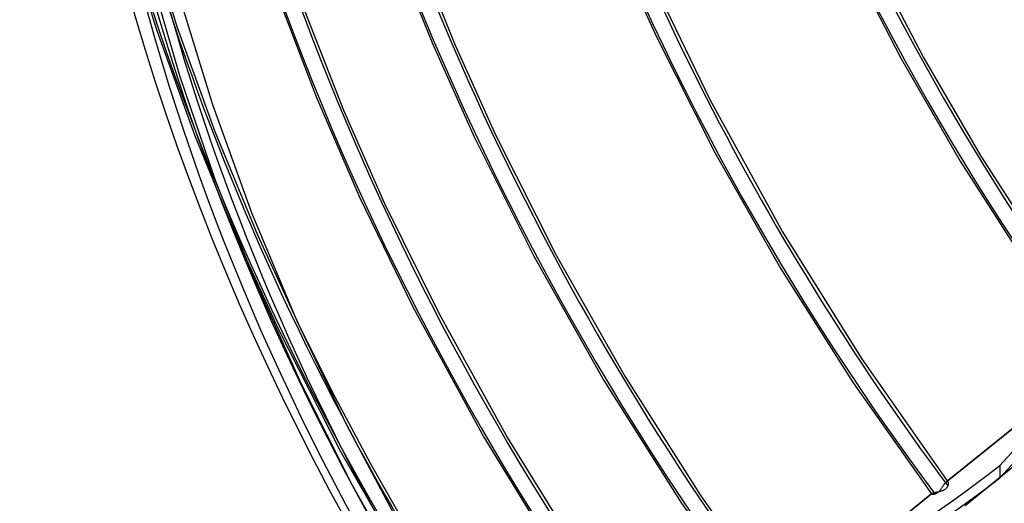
# Model space of a CAD drawing. Header units: millimetres. Extents: x -163 to 160, y -206 to 203.
# Tile 16 of 97: x -117 to -55, y -34 to -4. Entities that reach past the tile are written whole.
import ezdxf

# ---------------------------------------------------------------- set-up
doc = ezdxf.new("R2010")
doc.units = ezdxf.units.MM
doc.layers.add('MAIN-1', color=7, linetype='Continuous')
doc.layers.add('MAIN-2', color=7, linetype='Continuous')

msp = doc.modelspace()

# ---------------------------------------------------------------- linework, layer by layer
at = {"layer": 'MAIN-1'}
for p, q in [((-93.472, 1.495), (-90.73, -5.371)), ((-92.005, 1.201), (-89.302, -5.482)), ((-79.084, 0.444), (-76.641, -4.954)), ((-64.822, 0.603), (-61.288, -6.255)), ((-63.245, 0.274), (-59.824, -6.281)), ((-100.699, -1.782), (-98.023, -8.768)), ((-106.668, -2.405), (-104.576, -9.208)), ((-76.633, -1.957), (-73.275, -8.892)), ((-98.974, -2.815), (-96.324, -9.554)), ((-76.641, -4.954), (-72.971, -12.221)), ((-90.73, -5.371), (-88.102, -11.243)), ((-89.302, -5.482), (-86.737, -11.16)), ((-61.288, -6.255), (-57.532, -12.763)), ((-59.824, -6.281), (-56.234, -12.452)), ((-104.576, -9.208), (-102.089, -16.059)), ((-98.023, -8.768), (-95.294, -15.077)), ((-73.275, -8.892), (-68.711, -17.222)), ((-96.324, -9.554), (-93.736, -15.426)), ((-88.102, -11.243), (-84.349, -18.739)), ((-86.737, -11.16), (-82.946, -18.674)), ((-72.971, -12.221), (-68.815, -19.536)), ((-57.532, -12.763), (-53.445, -19.15)), ((-56.234, -12.452), (-52.343, -18.512)), ((-95.294, -15.077), (-91.967, -21.933)), ((-93.736, -15.426), (-90.312, -22.375)), ((-102.089, -16.059), (-99.257, -22.818)), ((-68.711, -17.222), (-63.745, -25.192)), ((-84.349, -18.739), (-79.939, -26.568)), ((-82.946, -18.674), (-78.624, -26.291)), ((-68.815, -19.536), (-64.263, -26.706)), ((-91.967, -21.933), (-87.507, -30.125)), ((-99.257, -22.818), (-96.101, -29.448)), ((-90.312, -22.375), (-86.012, -30.168)), ((-46.718, -22.861), (-55.044, -31.918)), ((-99.161, -23.031), (-97.043, -27.275)), ((-55.037, -32.686), (-46.518, -23.42)), ((-63.745, -25.192), (-58.307, -32.945)), ((-49.029, -25.374), (-58.344, -32.896)), ((-58.343, -32.897), (-49.033, -25.379)), ((-79.939, -26.568), (-75.115, -34.209)), ((-78.624, -26.291), (-73.893, -33.752)), ((-64.263, -26.706), (-59.333, -33.695)), ((-97.043, -27.275), (-94.65, -31.776)), ((-96.101, -29.448), (-92.589, -36.021)), ((-87.507, -30.125), (-82.697, -37.955)), ((-86.012, -30.168), (-81.355, -37.688)), ((-94.65, -31.776), (-92.208, -36.059)), ((-55.044, -31.918), (-55.037, -32.686)), ((-58.525, -33.444), (-58.558, -33.463)), ((-58.495, -33.425), (-58.525, -33.444)), ((-58.466, -33.403), (-58.495, -33.425)), ((-58.439, -33.381), (-58.466, -33.403)), ((-58.414, -33.357), (-58.439, -33.381)), ((-58.392, -33.332), (-58.414, -33.357)), ((-58.372, -33.306), (-58.392, -33.332)), ((-58.354, -33.28), (-58.372, -33.306)), ((-58.339, -33.253), (-58.354, -33.28)), ((-58.325, -33.227), (-58.339, -33.253)), ((-58.314, -33.2), (-58.325, -33.227)), ((-58.304, -33.172), (-58.314, -33.2)), ((-58.307, -32.946), (-58.299, -32.959)), ((-58.296, -33.143), (-58.304, -33.172)), ((-58.299, -32.959), (-58.293, -32.975)), ((-58.29, -33.115), (-58.296, -33.143)), ((-58.293, -32.975), (-58.288, -32.994)), ((-58.286, -33.088), (-58.29, -33.115)), ((-58.288, -32.994), (-58.285, -33.014)), ((-58.284, -33.062), (-58.286, -33.088)), ((-58.285, -33.014), (-58.283, -33.037)), ((-58.283, -33.037), (-58.284, -33.062)), ((-73.893, -33.752), (-68.766, -41.027)), ((-59.319, -33.684), (-67.512, -40.3)), ((-67.505, -40.296), (-59.308, -33.676)), ((-59.317, -33.683), (-59.319, -33.684)), ((-59.316, -33.681), (-59.317, -33.683)), ((-59.314, -33.68), (-59.316, -33.681)), ((-59.312, -33.679), (-59.314, -33.68)), ((-59.31, -33.678), (-59.312, -33.679)), ((-59.308, -33.676), (-59.31, -33.678)), ((-59.295, -33.67), (-59.308, -33.676)), ((-59.28, -33.664), (-59.295, -33.67)), ((-59.262, -33.657), (-59.28, -33.664)), ((-59.241, -33.651), (-59.262, -33.657)), ((-59.218, -33.644), (-59.241, -33.651)), ((-59.192, -33.637), (-59.218, -33.644)), ((-59.164, -33.631), (-59.192, -33.637)), ((-59.134, -33.624), (-59.164, -33.631)), ((-59.102, -33.617), (-59.134, -33.624)), ((-59.069, -33.61), (-59.102, -33.617)), ((-59.035, -33.603), (-59.069, -33.61)), ((-58.999, -33.596), (-59.035, -33.603)), ((-58.963, -33.588), (-58.999, -33.596)), ((-58.925, -33.581), (-58.963, -33.588)), ((-58.887, -33.572), (-58.925, -33.581)), ((-58.85, -33.564), (-58.887, -33.572)), ((-58.812, -33.554), (-58.85, -33.564)), ((-58.774, -33.544), (-58.812, -33.554)), ((-58.736, -33.533), (-58.774, -33.544)), ((-58.7, -33.522), (-58.736, -33.533)), ((-58.663, -33.509), (-58.7, -33.522)), ((-58.627, -33.495), (-58.663, -33.509)), ((-58.592, -33.48), (-58.627, -33.495)), ((-58.558, -33.463), (-58.592, -33.48)), ((-75.115, -34.209), (-69.88, -41.658))]:
    msp.add_line(p, q, dxfattribs=at)
for centre, major_axis, ratio, start_param, end_param in [((-0.5, -0.433), (86.414, -99.783), 0.75, 0.713724, 3.388402), ((-27, -23.383), (-83.796, 96.759), 0.75, 0, 2.284521), ((-27, -23.383), (83.141, -96.003), 0.75, -3.141592, -0.857072), ((12.324, 10.673), (91.039, -105.123), 0.75, -2.355882, -1.685729), ((-2, -1.732), (-83.141, 96.003), 0.75, 0.713724, 1.422251), ((18.724, 16.215), (91.039, -105.123), 0.75, -2.238167, -1.671893), ((25.124, 21.758), (86.882, -100.323), 0.75, -2.122331, -1.669502), ((31.524, 27.3), (82.725, -95.523), 0.75, -1.99457, -1.674191), ((31.524, 27.3), (76.24, -88.035), 0.75, -1.933369, -1.770048), ((5.924, 5.13), (91.039, -105.123), 0.75, -1.873323, -1.703266), ((-156.342, 21.752), (-132.074, -1.257), 0.639927, 1.892167, 2.438799), ((-156.335, 20.983), (-132.074, -1.257), 0.639927, 1.892167, 2.438799)]:
    msp.add_ellipse(centre, major_axis=major_axis, ratio=ratio, start_param=start_param, end_param=end_param, dxfattribs=at)
at = {"layer": 'MAIN-2'}
for p, q in [((-110.099, 1.979), (-108.058, -4.557)), ((-108.828, 2.157), (-106.785, -4.357)), ((-108.505, -0.986), (-106.624, -7.449)), ((-108.058, -4.557), (-105.694, -11.117)), ((-106.785, -4.357), (-104.418, -10.896)), ((-106.624, -7.449), (-104.392, -13.954)), ((-105.694, -11.117), (-103.007, -17.677)), ((-104.418, -10.896), (-101.742, -17.399)), ((-104.392, -13.954), (-101.81, -20.475)), ((-103.007, -17.677), (-100.431, -23.32)), ((-101.742, -17.399), (-99.161, -23.031)), ((-101.81, -20.475), (-98.962, -26.813)), ((-100.431, -23.32), (-96.532, -30.981)), ((-98.962, -26.813), (-95.792, -33.109)), ((-47.867, -26.882), (-57.241, -34.453)), ((-47.851, -26.871), (-57.227, -34.443)), ((-96.532, -30.981), (-92.209, -38.534)), ((-95.792, -33.109), (-92.307, -39.335)), ((-58.794, -33.463), (-58.771, -33.434)), ((-58.771, -33.434), (-58.748, -33.405)), ((-58.748, -33.405), (-58.726, -33.375)), ((-58.726, -33.375), (-58.705, -33.345)), ((-58.705, -33.345), (-58.684, -33.314)), ((-58.684, -33.314), (-58.663, -33.284)), ((-58.663, -33.284), (-58.643, -33.254)), ((-58.643, -33.254), (-58.624, -33.224)), ((-58.624, -33.224), (-58.604, -33.195)), ((-58.604, -33.195), (-58.585, -33.167)), ((-58.585, -33.167), (-58.567, -33.139)), ((-58.567, -33.139), (-58.549, -33.113)), ((-58.549, -33.113), (-58.531, -33.087)), ((-58.531, -33.087), (-58.513, -33.063)), ((-58.513, -33.063), (-58.496, -33.04)), ((-58.496, -33.04), (-58.479, -33.019)), ((-58.479, -33.019), (-58.462, -33)), ((-58.462, -33), (-58.446, -32.983)), ((-58.446, -32.983), (-58.43, -32.967)), ((-58.43, -32.967), (-58.415, -32.954)), ((-58.344, -32.896), (-58.415, -32.954)), ((-58.415, -32.954), (-58.412, -32.951)), ((-58.412, -32.951), (-58.409, -32.949)), ((-58.409, -32.949), (-58.405, -32.946)), ((-58.405, -32.946), (-58.402, -32.944)), ((-58.402, -32.944), (-58.399, -32.942)), ((-58.399, -32.942), (-58.396, -32.94)), ((-58.396, -32.94), (-58.343, -32.897)), ((-58.396, -32.94), (-58.377, -32.93)), ((-58.377, -32.93), (-58.36, -32.924)), ((-58.36, -32.924), (-58.344, -32.923)), ((-58.344, -32.923), (-58.33, -32.927)), ((-58.33, -32.927), (-58.318, -32.934)), ((-58.318, -32.934), (-58.307, -32.946)), ((-59.333, -33.695), (-59.331, -33.696)), ((-59.331, -33.696), (-59.33, -33.698)), ((-59.33, -33.698), (-59.329, -33.699)), ((-59.329, -33.699), (-59.328, -33.701)), ((-59.327, -33.694), (-59.328, -33.698)), ((-59.328, -33.698), (-59.328, -33.701)), ((-59.328, -33.701), (-59.326, -33.704)), ((-59.328, -33.701), (-59.327, -33.702)), ((-59.326, -33.691), (-59.327, -33.694)), ((-59.327, -33.702), (-59.326, -33.704)), ((-59.323, -33.687), (-59.326, -33.691)), ((-59.326, -33.704), (-59.322, -33.708)), ((-59.319, -33.684), (-59.323, -33.687)), ((-59.322, -33.708), (-59.315, -33.711)), ((-59.315, -33.711), (-59.307, -33.714)), ((-59.307, -33.714), (-59.296, -33.717)), ((-59.296, -33.717), (-59.284, -33.719)), ((-59.284, -33.719), (-59.27, -33.72)), ((-59.27, -33.72), (-59.254, -33.72)), ((-59.254, -33.72), (-59.237, -33.72)), ((-59.237, -33.72), (-59.218, -33.718)), ((-59.218, -33.718), (-59.198, -33.716)), ((-59.198, -33.716), (-59.177, -33.712)), ((-59.177, -33.712), (-59.155, -33.707)), ((-59.155, -33.707), (-59.131, -33.701)), ((-59.131, -33.701), (-59.107, -33.694)), ((-59.107, -33.694), (-59.081, -33.684)), ((-59.081, -33.684), (-59.055, -33.673)), ((-59.055, -33.673), (-59.029, -33.66)), ((-59.029, -33.66), (-59.002, -33.646)), ((-59.002, -33.646), (-58.975, -33.629)), ((-58.975, -33.629), (-58.948, -33.61)), ((-58.948, -33.61), (-58.921, -33.589)), ((-58.921, -33.589), (-58.895, -33.567)), ((-58.895, -33.567), (-58.869, -33.543)), ((-58.869, -33.543), (-58.843, -33.518)), ((-58.843, -33.518), (-58.819, -33.491)), ((-58.819, -33.491), (-58.794, -33.463))]:
    msp.add_line(p, q, dxfattribs=at)
for centre, major_axis, start_param, end_param in [((0, 0), (-85.76, 99.027), -2.427868, 0.713724), ((31.524, 27.3), (-83.557, 96.483), 0.713724, 1.470488), ((31.524, 27.3), (-77.072, 88.995), 0.713724, 1.466754), ((25.124, 21.758), (-87.714, 101.283), 0.713724, 1.471857), ((31.524, 27.3), (-70.587, 81.507), 0.713724, 1.463779), ((18.724, 16.215), (-91.871, 106.083), 0.713724, 1.473422), ((12.324, 10.673), (-91.871, 106.083), 0.713724, 1.473422), ((5.924, 5.13), (-91.871, 106.083), 0.713724, 1.473422), ((5.924, 5.13), (91.039, -105.123), -2.427868, -1.873323), ((-0.5, -0.433), (86.414, -99.783), -2.427868, -0.246809), ((0, 0), (-85.76, 99.027), 0.713724, 3.855317), ((-2.5, -2.165), (-83.796, 96.759), 0.713724, 2.284521)]:
    msp.add_ellipse(centre, major_axis=major_axis, ratio=0.75, start_param=start_param, end_param=end_param, dxfattribs=at)

doc.saveas('drawing.dxf')
